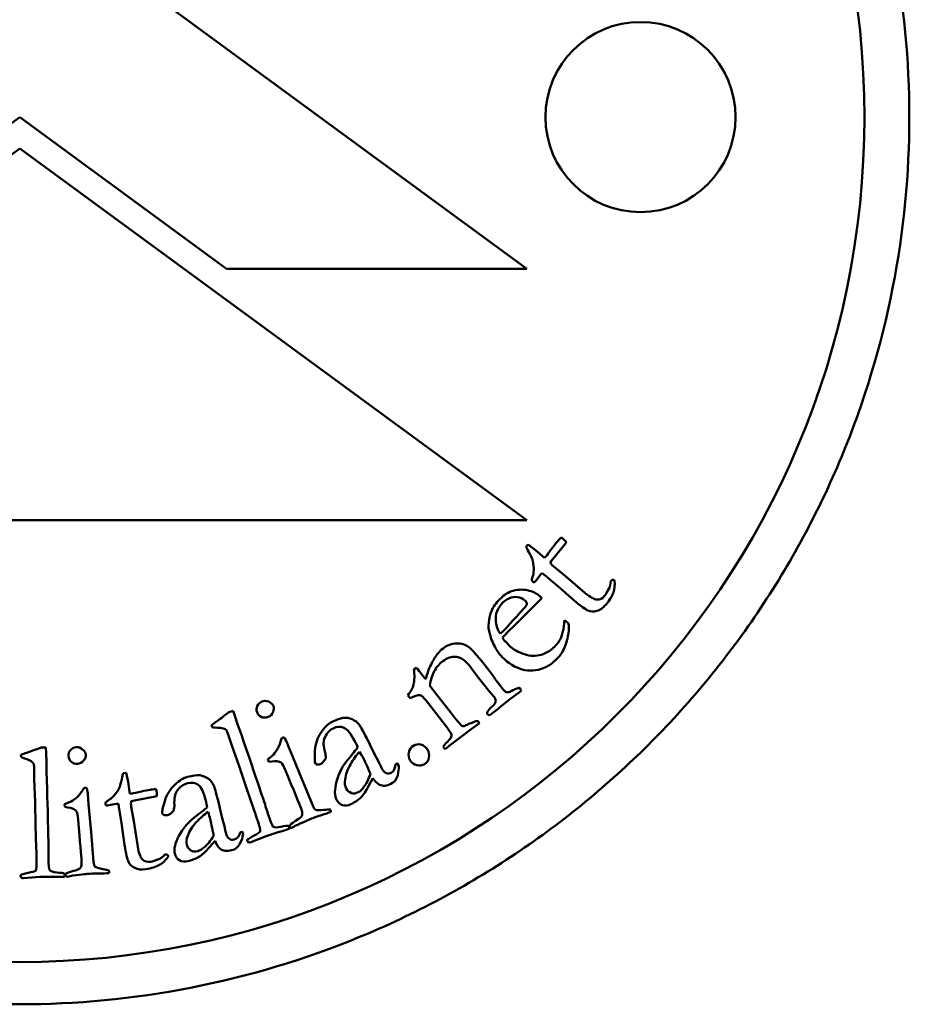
# Model space of a CAD drawing. Header units: millimetres. Extents: x 735 to 5438, y 1434 to 3246.
# Tile 5 of 9: x 3136 to 3157, y 1653 to 1676. Entities that reach past the tile are written whole.
import ezdxf

# ---------------------------------------------------------------- set-up
doc = ezdxf.new("R2010")
doc.units = ezdxf.units.MM
doc.layers.add('Visibile (ISO)', color=7, linetype='Continuous', lineweight=50)

msp = doc.modelspace()

# ---------------------------------------------------------------- linework, layer by layer
at = {"layer": 'Visibile (ISO)'}
for p, q in [((3147.903, 1670.426), (3135.903, 1679.226)), ((3131, 1670.426), (3135.898, 1674.018)), ((3135.898, 1674.018), (3140.796, 1670.426)), ((3135.903, 1673.274), (3123.903, 1664.474)), ((3147.904, 1664.474), (3135.903, 1673.274)), ((3140.796, 1670.426), (3147.903, 1670.426)), ((3123.903, 1664.474), (3147.904, 1664.474)), ((3147.935, 1663.904), (3147.886, 1663.85)), ((3148.109, 1663.771), (3147.935, 1663.904)), ((3148.323, 1663.583), (3148.109, 1663.771)), ((3148.485, 1663.504), (3148.82, 1663.925)), ((3148.82, 1663.925), (3148.845, 1663.955)), ((3148.462, 1663.469), (3148.485, 1663.504)), ((3148.82, 1663.153), (3148.551, 1663.37)), ((3148.123, 1663.048), (3148.238, 1663.196)), ((3148.238, 1663.196), (3148.265, 1663.224)), ((3148.368, 1663.144), (3148.439, 1663.084)), ((3148.439, 1663.084), (3148.629, 1662.927)), ((3149.283, 1662.755), (3148.82, 1663.153)), ((3148.113, 1663.033), (3148.123, 1663.048)), ((3148.629, 1662.927), (3149.019, 1662.584)), ((3149.905, 1663.049), (3149.892, 1663.033)), ((3149.982, 1663.042), (3149.971, 1663.054)), ((3147.605, 1661.979), (3148.261, 1662.634)), ((3148.261, 1662.634), (3148.239, 1662.657)), ((3147.48, 1661.857), (3147.605, 1661.979)), ((3148.798, 1662.11), (3148.772, 1661.895)), ((3148.871, 1662.054), (3148.798, 1662.11)), ((3147.359, 1661.866), (3147.283, 1661.791)), ((3147.399, 1661.603), (3147.381, 1661.617)), ((3147.416, 1661.586), (3147.399, 1661.603)), ((3147.492, 1661.504), (3147.416, 1661.586)), ((3145.29, 1660.985), (3145.227, 1660.94)), ((3146.582, 1660.992), (3146.69, 1660.842)), ((3147.106, 1660.791), (3146.894, 1661.067)), ((3145.485, 1660.745), (3145.391, 1660.867)), ((3145.512, 1660.714), (3145.485, 1660.745)), ((3146.69, 1660.842), (3146.763, 1660.747)), ((3147.746, 1660.49), (3147.735, 1660.505)), ((3145.089, 1660.33), (3145.14, 1660.264)), ((3146.039, 1660.011), (3145.721, 1660.412)), ((3147.492, 1660.229), (3147.736, 1660.41)), ((3147.736, 1660.41), (3147.771, 1660.437)), ((3145.52, 1660.209), (3145.954, 1659.651)), ((3147.258, 1660.04), (3147.492, 1660.229)), ((3140.95, 1659.965), (3140.847, 1659.929)), ((3140.991, 1659.845), (3140.95, 1659.965)), ((3146.972, 1659.886), (3147.013, 1659.855)), ((3140.439, 1659.623), (3140.456, 1659.574)), ((3146.59, 1659.527), (3146.782, 1659.674)), ((3146.782, 1659.674), (3146.755, 1659.713)), ((3140.828, 1659.428), (3140.912, 1659.171)), ((3142.161, 1659.342), (3142.134, 1659.334)), ((3146.025, 1659.555), (3146.071, 1659.486)), ((3146.19, 1659.23), (3146.59, 1659.527)), ((3140.912, 1659.171), (3141.094, 1658.652)), ((3142.315, 1658.987), (3142.268, 1659.099)), ((3144.276, 1658.987), (3144.115, 1659.316)), ((3135.928, 1658.924), (3135.93, 1658.872)), ((3136.518, 1659.098), (3136.409, 1659.094)), ((3136.522, 1658.97), (3136.518, 1659.098)), ((3142.572, 1658.374), (3142.315, 1658.987)), ((3144.401, 1658.75), (3144.276, 1658.987)), ((3145.948, 1659.08), (3145.971, 1659.058)), ((3145.971, 1659.058), (3146.016, 1659.093)), ((3141.094, 1658.652), (3141.266, 1658.131)), ((3141.774, 1658.819), (3141.798, 1658.755)), ((3144.793, 1658.69), (3144.786, 1658.645)), ((3136.241, 1658.621), (3136.244, 1658.351)), ((3138.422, 1658.5), (3138.349, 1658.491)), ((3138.466, 1658.286), (3138.422, 1658.5)), ((3136.244, 1658.351), (3136.263, 1657.801)), ((3138.506, 1658.003), (3138.466, 1658.286)), ((3142.835, 1657.721), (3142.572, 1658.374)), ((3144.111, 1658.091), (3144.259, 1658.37)), ((3137.488, 1658.141), (3137.459, 1658.141)), ((3138.577, 1657.838), (3139.106, 1657.938)), ((3139.106, 1657.938), (3139.144, 1657.945)), ((3141.266, 1658.131), (3141.443, 1657.629)), ((3136.263, 1657.801), (3136.272, 1657.253)), ((3136.962, 1657.757), (3136.965, 1657.689)), ((3137.528, 1657.756), (3137.517, 1657.878)), ((3137.59, 1657.094), (3137.528, 1657.756)), ((3137.988, 1657.723), (3138.006, 1657.728)), ((3138.006, 1657.728), (3138.189, 1657.766)), ((3138.189, 1657.766), (3138.228, 1657.769)), ((3138.537, 1657.827), (3138.577, 1657.838)), ((3140.679, 1657.487), (3140.596, 1657.844)), ((3138.254, 1657.642), (3138.268, 1657.549)), ((3138.268, 1657.549), (3138.31, 1657.306)), ((3138.602, 1657.353), (3138.54, 1657.693)), ((3140.747, 1657.228), (3140.679, 1657.487)), ((3136.272, 1657.253), (3136.29, 1656.721)), ((3138.31, 1657.306), (3138.382, 1656.792)), ((3138.693, 1656.749), (3138.602, 1657.353)), ((3137.646, 1656.392), (3137.59, 1657.094)), ((3141.115, 1657.081), (3141.099, 1657.039)), ((3141.73, 1657), (3142.018, 1657.089)), ((3140.316, 1656.652), (3140.523, 1656.89)), ((3141.37, 1656.856), (3141.73, 1657)), ((3139.357, 1656.566), (3139.336, 1656.563)), ((3139.41, 1656.511), (3139.41, 1656.527)), ((3135.989, 1656.005), (3136.376, 1656.035)), ((3136.376, 1656.035), (3136.677, 1656.033))]:
    msp.add_line(p, q, dxfattribs=at)
for centre, radius in [((3135.898, 1674.018), 20), ((3150.598, 1674.018), 2.25)]:
    msp.add_circle(centre, radius, dxfattribs=at)
for centre, radius, start, end in [((3147.317, 1661.9), 1.629, 49.8118, 54.385), ((3148.687, 1661.874), 0.257, 36.3225, 44.4418), ((3136.645, 1657.385), 1.629, 9.086, 13.6593)]:
    msp.add_arc(centre, radius, start, end, dxfattribs=at)
for points, knots in [([(3156.962, 1674.018), (3156.962, 1672.697), (3156.835, 1671.331), (3156.3, 1668.615), (3155.893, 1667.265), (3154.815, 1664.675), (3154.144, 1663.434), (3152.594, 1661.14), (3151.715, 1660.087), (3149.843, 1658.224), (3148.786, 1657.351), (3146.487, 1655.812), (3145.243, 1655.146), (3142.651, 1654.077), (3141.3, 1653.674), (3138.583, 1653.144), (3137.218, 1653.018), (3134.578, 1653.018), (3133.213, 1653.144), (3130.496, 1653.674), (3129.145, 1654.077), (3126.553, 1655.146), (3125.309, 1655.812), (3123.01, 1657.351), (3121.953, 1658.224), (3120.081, 1660.087), (3119.202, 1661.14), (3117.652, 1663.434), (3116.981, 1664.675), (3115.903, 1667.265), (3115.496, 1668.615), (3114.961, 1671.331), (3114.834, 1672.697), (3114.834, 1675.339), (3114.961, 1676.705), (3115.496, 1679.421), (3115.903, 1680.772), (3116.981, 1683.361), (3117.652, 1684.602), (3119.202, 1686.896), (3120.081, 1687.949), (3121.953, 1689.812), (3123.01, 1690.686), (3125.309, 1692.224), (3126.553, 1692.89), (3129.145, 1693.959), (3130.496, 1694.363), (3133.213, 1694.892), (3134.578, 1695.018), (3137.218, 1695.018), (3138.583, 1694.892), (3141.3, 1694.363), (3142.651, 1693.959), (3145.243, 1692.89), (3146.487, 1692.224), (3148.786, 1690.686), (3149.843, 1689.812), (3151.715, 1687.949), (3152.594, 1686.896), (3154.144, 1684.602), (3154.815, 1683.361), (3155.893, 1680.772), (3156.3, 1679.421), (3156.835, 1676.705), (3156.962, 1675.339), (3156.962, 1674.018)], [0, 0, 0, 0, 0.396265, 0.396265, 0.79253, 0.79253, 1.188794, 1.188794, 1.585059, 1.585059, 1.981049, 1.981049, 2.377039, 2.377039, 2.773029, 2.773029, 3.169019, 3.169019, 3.565009, 3.565009, 3.960999, 3.960999, 4.356989, 4.356989, 4.752979, 4.752979, 5.149244, 5.149244, 5.545509, 5.545509, 5.941774, 5.941774, 6.338039, 6.338039, 6.734303, 6.734303, 7.130568, 7.130568, 7.526833, 7.526833, 7.923098, 7.923098, 8.319088, 8.319088, 8.715078, 8.715078, 9.111068, 9.111068, 9.507058, 9.507058, 9.903048, 9.903048, 10.299038, 10.299038, 10.695028, 10.695028, 11.091018, 11.091018, 11.487283, 11.487283, 11.883548, 11.883548, 12.279812, 12.279812, 12.676077, 12.676077, 12.676077, 12.676077]), ([(3148.037, 1663.55), (3148.056, 1663.484), (3148.066, 1663.415), (3148.07, 1663.274), (3148.064, 1663.218), (3148.052, 1663.177)], [-0.0318266, -0.0318266, -0.0318266, -0.0318266, -0.0159133, -0.0159133, 0, 0, 0, 0]), ([(3148.052, 1663.177), (3148.032, 1663.116), (3148.023, 1663.078), (3148.027, 1663.045), (3148.036, 1663.03), (3148.05, 1663.018)], [-0.04055792, -0.04055792, -0.04055792, -0.04055792, -0.02027896, -0.02027896, 0, 0, 0, 0]), ([(3149.971, 1663.054), (3149.961, 1663.063), (3149.949, 1663.067), (3149.925, 1663.065), (3149.914, 1663.059), (3149.905, 1663.049)], [-0.008075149, -0.008075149, -0.008075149, -0.008075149, -0.004037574, -0.004037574, 0, 0, 0, 0]), ([(3148.239, 1662.657), (3148.175, 1662.722), (3148.083, 1662.772), (3147.843, 1662.843), (3147.715, 1662.843), (3147.579, 1662.806)], [-0.09692231, -0.09692231, -0.09692231, -0.09692231, -0.04846115, -0.04846115, 0, 0, 0, 0]), ([(3148.05, 1663.018), (3148.058, 1663.011), (3148.068, 1663.009), (3148.091, 1663.012), (3148.102, 1663.019), (3148.113, 1663.033)], [-0.01365169, -0.01365169, -0.01365169, -0.01365169, -0.00682585, -0.00682585, 0, 0, 0, 0]), ([(3149.773, 1662.474), (3149.865, 1662.582), (3149.926, 1662.68), (3149.986, 1662.853), (3149.995, 1662.945), (3149.982, 1663.042)], [-0.05209524, -0.05209524, -0.05209524, -0.05209524, -0.02604762, -0.02604762, 0, 0, 0, 0]), ([(3147.338, 1662.525), (3147.398, 1662.585), (3147.463, 1662.625), (3147.6, 1662.668), (3147.667, 1662.668), (3147.797, 1662.625), (3147.846, 1662.597), (3147.88, 1662.562)], [-0.03888534, -0.03888534, -0.03888534, -0.03888534, -0.02592356, -0.02592356, -0.01296178, -0.01296178, 0, 0, 0, 0]), ([(3149.019, 1662.584), (3149.182, 1662.446), (3149.294, 1662.364), (3149.415, 1662.312), (3149.484, 1662.309), (3149.638, 1662.349), (3149.708, 1662.397), (3149.773, 1662.474)], [-0.08441882, -0.08441882, -0.08441882, -0.08441882, -0.05627921, -0.05627921, -0.02813961, -0.02813961, 0, 0, 0, 0]), ([(3148.74, 1661.346), (3148.796, 1661.445), (3148.838, 1661.555), (3148.898, 1661.798), (3148.907, 1661.915), (3148.894, 1662.026)], [-0.128634, -0.128634, -0.128634, -0.128634, -0.064317, -0.064317, -0.0000002, -0.0000002, -0.0000002, -0.0000002]), ([(3147.028, 1661.788), (3147.064, 1661.655), (3147.109, 1661.542), (3147.222, 1661.357), (3147.273, 1661.286), (3147.321, 1661.238)], [-0.1276071, -0.1276071, -0.1276071, -0.1276071, -0.0638036, -0.0638036, 0, 0, 0, 0]), ([(3148.772, 1661.895), (3148.748, 1661.784), (3148.723, 1661.704), (3148.672, 1661.608), (3148.629, 1661.551), (3148.57, 1661.485)], [-0.1198746, -0.1198746, -0.1198746, -0.1198746, -0.0599373, -0.0599373, 0, 0, 0, 0]), ([(3146.894, 1661.067), (3146.728, 1661.284), (3146.606, 1661.421), (3146.451, 1661.534), (3146.356, 1661.561), (3146.13, 1661.558), (3146.023, 1661.518), (3145.923, 1661.441)], [-0.1500983, -0.1500983, -0.1500983, -0.1500983, -0.1000656, -0.1000656, -0.0500328, -0.0500328, 0, 0, 0, 0]), ([(3148.57, 1661.485), (3148.449, 1661.374), (3148.324, 1661.305), (3148.068, 1661.252), (3147.935, 1661.266), (3147.659, 1661.377), (3147.558, 1661.438), (3147.492, 1661.504)], [-0.1066699, -0.1066699, -0.1066699, -0.1066699, -0.0711133, -0.0711133, -0.0355566, -0.0355566, 0, 0, 0, 0]), ([(3145.804, 1661.327), (3145.755, 1661.268), (3145.706, 1661.192), (3145.606, 1661.003), (3145.565, 1660.901), (3145.533, 1660.789)], [-0.1367558, -0.1367558, -0.1367558, -0.1367558, -0.0683779, -0.0683779, 0, 0, 0, 0]), ([(3147.321, 1661.238), (3147.47, 1661.086), (3147.629, 1660.988), (3147.967, 1660.9), (3148.132, 1660.91), (3148.292, 1660.972)], [-0.07035639, -0.07035639, -0.07035639, -0.07035639, -0.03517819, -0.03517819, 0, 0, 0, 0]), ([(3145.611, 1660.564), (3145.629, 1660.693), (3145.664, 1660.806), (3145.766, 1660.998), (3145.832, 1661.077), (3145.913, 1661.139)], [-0.05588992, -0.05588992, -0.05588992, -0.05588992, -0.02794496, -0.02794496, 0, 0, 0, 0]), ([(3147.266, 1660.57), (3147.225, 1660.624), (3147.189, 1660.672), (3147.129, 1660.759), (3147.111, 1660.784), (3147.106, 1660.791)], [-0.02994731, -0.02994731, -0.02994731, -0.02994731, -0.01497366, -0.01497366, 0, 0, 0, 0]), ([(3141.632, 1660.183), (3141.581, 1660.161), (3141.544, 1660.127), (3141.5, 1660.03), (3141.499, 1659.981), (3141.519, 1659.933)], [-0.02528468, -0.02528468, -0.02528468, -0.02528468, -0.01264234, -0.01264234, 0, 0, 0, 0]), ([(3141.904, 1660.085), (3141.886, 1660.128), (3141.849, 1660.16), (3141.739, 1660.205), (3141.685, 1660.205), (3141.632, 1660.183)], [-0.02603281, -0.02603281, -0.02603281, -0.02603281, -0.01301641, -0.01301641, 0, 0, 0, 0]), ([(3141.783, 1659.821), (3141.835, 1659.842), (3141.873, 1659.881), (3141.919, 1659.992), (3141.922, 1660.041), (3141.904, 1660.085)], [-0.02466017, -0.02466017, -0.02466017, -0.02466017, -0.01233008, -0.01233008, 0, 0, 0, 0]), ([(3147.171, 1660.196), (3147.163, 1660.166), (3147.154, 1660.143), (3147.134, 1660.112), (3147.113, 1660.09), (3147.081, 1660.061)], [-0.01508796, -0.01508796, -0.01508796, -0.01508796, -0.00754398, -0.00754398, 0, 0, 0, 0]), ([(3141.519, 1659.933), (3141.542, 1659.877), (3141.579, 1659.839), (3141.679, 1659.798), (3141.73, 1659.799), (3141.783, 1659.821)], [-0.02699043, -0.02699043, -0.02699043, -0.02699043, -0.01349521, -0.01349521, 0, 0, 0, 0]), ([(3143.94, 1659.632), (3143.898, 1659.69), (3143.842, 1659.734), (3143.699, 1659.795), (3143.629, 1659.807), (3143.493, 1659.791), (3143.401, 1659.757), (3143.284, 1659.696)], [-0.06843616, -0.06843616, -0.06843616, -0.06843616, -0.04562411, -0.04562411, -0.02281205, -0.02281205, 0, 0, 0, 0]), ([(3143.284, 1659.696), (3143.198, 1659.652), (3143.113, 1659.568), (3142.947, 1659.325), (3142.9, 1659.181), (3142.877, 1658.852), (3142.88, 1658.752), (3142.899, 1658.716)], [-0.02772351, -0.02772351, -0.02772351, -0.02772351, -0.01848234, -0.01848234, -0.00924117, -0.00924117, 0, 0, 0, 0]), ([(3143.318, 1659.55), (3143.409, 1659.597), (3143.495, 1659.602), (3143.655, 1659.529), (3143.74, 1659.424), (3143.83, 1659.25)], [-0.05817299, -0.05817299, -0.05817299, -0.05817299, -0.02908649, -0.02908649, 0, 0, 0, 0]), ([(3146.677, 1659.712), (3146.663, 1659.705), (3146.632, 1659.693), (3146.538, 1659.656), (3146.498, 1659.638), (3146.431, 1659.606), (3146.406, 1659.6), (3146.389, 1659.602)], [-0.01068858, -0.01068858, -0.01068858, -0.01068858, -0.00712572, -0.00712572, -0.00356286, -0.00356286, 0, 0, 0, 0]), ([(3140.642, 1659.561), (3140.702, 1659.557), (3140.744, 1659.546), (3140.79, 1659.513), (3140.81, 1659.479), (3140.828, 1659.428)], [-0.04895049, -0.04895049, -0.04895049, -0.04895049, -0.02447524, -0.02447524, 0, 0, 0, 0]), ([(3146.071, 1659.486), (3146.112, 1659.434), (3146.13, 1659.395), (3146.121, 1659.343), (3146.085, 1659.295), (3146.017, 1659.225)], [-0.02892437, -0.02892437, -0.02892437, -0.02892437, -0.01446219, -0.01446219, 0, 0, 0, 0]), ([(3137.234, 1659.101), (3137.179, 1659.096), (3137.134, 1659.074), (3137.062, 1658.994), (3137.047, 1658.949), (3137.052, 1658.897)], [-0.02528468, -0.02528468, -0.02528468, -0.02528468, -0.01264234, -0.01264234, 0, 0, 0, 0]), ([(3137.464, 1658.926), (3137.459, 1658.973), (3137.434, 1659.015), (3137.342, 1659.09), (3137.291, 1659.106), (3137.234, 1659.101)], [-0.02603281, -0.02603281, -0.02603281, -0.02603281, -0.01301641, -0.01301641, 0, 0, 0, 0]), ([(3142.098, 1659.313), (3142.083, 1659.239), (3142.058, 1659.167), (3141.985, 1659.027), (3141.946, 1658.97), (3141.904, 1658.926)], [-0.04931049, -0.04931049, -0.04931049, -0.04931049, -0.02465525, -0.02465525, 0, 0, 0, 0]), ([(3145.221, 1659.139), (3145.165, 1659.104), (3145.13, 1659.052), (3145.099, 1658.912), (3145.109, 1658.848), (3145.145, 1658.791)], [-0.03189277, -0.03189277, -0.03189277, -0.03189277, -0.01594639, -0.01594639, 0, 0, 0, 0]), ([(3145.551, 1659.048), (3145.512, 1659.11), (3145.461, 1659.149), (3145.334, 1659.182), (3145.275, 1659.173), (3145.221, 1659.139)], [-0.03442461, -0.03442461, -0.03442461, -0.03442461, -0.0172123, -0.0172123, 0, 0, 0, 0]), ([(3137.052, 1658.897), (3137.057, 1658.837), (3137.081, 1658.789), (3137.163, 1658.72), (3137.212, 1658.705), (3137.269, 1658.711)], [-0.02699043, -0.02699043, -0.02699043, -0.02699043, -0.01349521, -0.01349521, 0, 0, 0, 0]), ([(3137.269, 1658.711), (3137.326, 1658.716), (3137.374, 1658.741), (3137.451, 1658.833), (3137.468, 1658.88), (3137.464, 1658.926)], [-0.02466017, -0.02466017, -0.02466017, -0.02466017, -0.01233008, -0.01233008, 0, 0, 0, 0]), ([(3143.603, 1658.338), (3143.618, 1658.456), (3143.659, 1658.576), (3143.796, 1658.816), (3143.868, 1658.916), (3143.944, 1658.996)], [-0.05541355, -0.05541355, -0.05541355, -0.05541355, -0.02770678, -0.02770678, 0, 0, 0, 0]), ([(3145.484, 1658.704), (3145.54, 1658.738), (3145.575, 1658.789), (3145.602, 1658.923), (3145.589, 1658.987), (3145.551, 1659.048)], [-0.03934134, -0.03934134, -0.03934134, -0.03934134, -0.01967067, -0.01967067, 0, 0, 0, 0]), ([(3136.103, 1658.804), (3136.159, 1658.782), (3136.196, 1658.759), (3136.23, 1658.713), (3136.239, 1658.675), (3136.241, 1658.621)], [-0.04895049, -0.04895049, -0.04895049, -0.04895049, -0.02447524, -0.02447524, 0, 0, 0, 0]), ([(3141.798, 1658.755), (3141.906, 1658.774), (3141.98, 1658.778), (3142.059, 1658.759), (3142.086, 1658.747), (3142.099, 1658.734)], [-0.01406169, -0.01406169, -0.01406169, -0.01406169, -0.00703085, -0.00703085, 0, 0, 0, 0]), ([(3143.704, 1658.855), (3143.549, 1658.669), (3143.447, 1658.481), (3143.351, 1658.098), (3143.351, 1657.955), (3143.399, 1657.861)], [-0.07392703, -0.07392703, -0.07392703, -0.07392703, -0.03696352, -0.03696352, 0, 0, 0, 0]), ([(3145.145, 1658.791), (3145.181, 1658.732), (3145.233, 1658.694), (3145.367, 1658.66), (3145.429, 1658.669), (3145.484, 1658.704)], [-0.03255729, -0.03255729, -0.03255729, -0.03255729, -0.01627864, -0.01627864, 0, 0, 0, 0]), ([(3139.871, 1658.401), (3139.777, 1658.377), (3139.676, 1658.315), (3139.459, 1658.115), (3139.381, 1657.986), (3139.285, 1657.67), (3139.266, 1657.572), (3139.275, 1657.533)], [-0.02772351, -0.02772351, -0.02772351, -0.02772351, -0.01848234, -0.01848234, -0.00924117, -0.00924117, 0, 0, 0, 0]), ([(3140.496, 1658.191), (3140.469, 1658.257), (3140.423, 1658.313), (3140.298, 1658.405), (3140.233, 1658.431), (3140.097, 1658.446), (3139.999, 1658.434), (3139.871, 1658.401)], [-0.06843616, -0.06843616, -0.06843616, -0.06843616, -0.04562411, -0.04562411, -0.02281205, -0.02281205, 0, 0, 0, 0]), ([(3139.872, 1658.251), (3139.971, 1658.277), (3140.056, 1658.263), (3140.196, 1658.155), (3140.255, 1658.034), (3140.303, 1657.844)], [-0.05817299, -0.05817299, -0.05817299, -0.05817299, -0.02908649, -0.02908649, 0, 0, 0, 0]), ([(3137.418, 1658.132), (3137.382, 1658.066), (3137.337, 1658.005), (3137.225, 1657.892), (3137.171, 1657.85), (3137.118, 1657.821)], [-0.04931049, -0.04931049, -0.04931049, -0.04931049, -0.02465525, -0.02465525, 0, 0, 0, 0]), ([(3138.267, 1658.165), (3138.239, 1658.102), (3138.202, 1658.044), (3138.112, 1657.935), (3138.072, 1657.896), (3138.035, 1657.873)], [-0.0318266, -0.0318266, -0.0318266, -0.0318266, -0.0159133, -0.0159133, 0, 0, 0, 0]), ([(3143.916, 1658.038), (3143.861, 1658.009), (3143.806, 1658.003), (3143.697, 1658.036), (3143.656, 1658.072), (3143.628, 1658.126)], [-0.03087112, -0.03087112, -0.03087112, -0.03087112, -0.01543556, -0.01543556, 0, 0, 0, 0]), ([(3138.035, 1657.873), (3137.981, 1657.839), (3137.949, 1657.816), (3137.931, 1657.788), (3137.928, 1657.772), (3137.931, 1657.753)], [-0.04055792, -0.04055792, -0.04055792, -0.04055792, -0.02027896, -0.02027896, 0, 0, 0, 0]), ([(3137.931, 1657.753), (3137.932, 1657.743), (3137.938, 1657.735), (3137.957, 1657.722), (3137.971, 1657.72), (3137.988, 1657.723)], [-0.01365169, -0.01365169, -0.01365169, -0.01365169, -0.00682585, -0.00682585, 0, 0, 0, 0]), ([(3143.099, 1657.619), (3142.997, 1657.607), (3142.933, 1657.608), (3142.879, 1657.634), (3142.855, 1657.667), (3142.835, 1657.721)], [-0.02236669, -0.02236669, -0.02236669, -0.02236669, -0.01118335, -0.01118335, 0, 0, 0, 0]), ([(3143.399, 1657.861), (3143.433, 1657.795), (3143.481, 1657.751), (3143.604, 1657.71), (3143.67, 1657.718), (3143.741, 1657.754)], [-0.0328976, -0.0328976, -0.0328976, -0.0328976, -0.0164488, -0.0164488, 0, 0, 0, 0]), ([(3136.965, 1657.689), (3137.074, 1657.675), (3137.146, 1657.657), (3137.216, 1657.615), (3137.238, 1657.596), (3137.246, 1657.579)], [-0.01406169, -0.01406169, -0.01406169, -0.01406169, -0.00703085, -0.00703085, 0, 0, 0, 0]), ([(3140.092, 1657.487), (3139.898, 1657.341), (3139.757, 1657.18), (3139.577, 1656.829), (3139.545, 1656.69), (3139.571, 1656.587)], [-0.07392703, -0.07392703, -0.07392703, -0.07392703, -0.03696352, -0.03696352, 0, 0, 0, 0]), ([(3139.877, 1657.006), (3139.918, 1657.118), (3139.985, 1657.225), (3140.173, 1657.429), (3140.265, 1657.51), (3140.357, 1657.571)], [-0.05541355, -0.05541355, -0.05541355, -0.05541355, -0.02770678, -0.02770678, 0, 0, 0, 0]), ([(3142.253, 1657.244), (3142.233, 1657.248), (3142.177, 1657.24), (3141.991, 1657.2), (3141.931, 1657.2), (3141.904, 1657.22)], [-0.02356078, -0.02356078, -0.02356078, -0.02356078, -0.01178039, -0.01178039, 0, 0, 0, 0]), ([(3142.351, 1657.199), (3142.37, 1657.211), (3142.389, 1657.222), (3142.428, 1657.243), (3142.448, 1657.253), (3142.468, 1657.262)], [-0.01332151, -0.01332151, -0.01332151, -0.01332151, -0.00670619, -0.00670619, 0, 0, 0, 0]), ([(3141.586, 1657.184), (3141.596, 1657.145), (3141.596, 1657.118), (3141.575, 1657.087), (3141.526, 1657.055), (3141.347, 1656.956), (3141.299, 1656.927), (3141.284, 1656.907), (3141.283, 1656.894), (3141.288, 1656.877)], [-0.3597269, -0.3597269, -0.3597269, -0.3597269, -0.2697952, -0.2697952, -0.1798634, -0.1798634, -0.0899317, -0.0899317, 0, 0, 0, 0]), ([(3142.249, 1657.16), (3142.267, 1657.167), (3142.278, 1657.174), (3142.286, 1657.192), (3142.286, 1657.204), (3142.28, 1657.221)], [-0.007152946, -0.007152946, -0.007152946, -0.007152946, -0.003576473, -0.003576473, 0, 0, 0, 0]), ([(3138.382, 1656.792), (3138.415, 1656.581), (3138.446, 1656.446), (3138.504, 1656.328), (3138.554, 1656.28), (3138.697, 1656.21), (3138.782, 1656.201), (3138.881, 1656.216)], [-0.08441882, -0.08441882, -0.08441882, -0.08441882, -0.05627921, -0.05627921, -0.02813961, -0.02813961, 0, 0, 0, 0]), ([(3140.114, 1656.643), (3140.054, 1656.628), (3139.999, 1656.634), (3139.9, 1656.691), (3139.868, 1656.735), (3139.853, 1656.794)], [-0.03087112, -0.03087112, -0.03087112, -0.03087112, -0.01543556, -0.01543556, 0, 0, 0, 0]), ([(3139.41, 1656.527), (3139.408, 1656.541), (3139.402, 1656.551), (3139.382, 1656.566), (3139.37, 1656.568), (3139.357, 1656.566)], [-0.008075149, -0.008075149, -0.008075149, -0.008075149, -0.004037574, -0.004037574, 0, 0, 0, 0]), ([(3139.571, 1656.587), (3139.589, 1656.515), (3139.626, 1656.462), (3139.736, 1656.394), (3139.803, 1656.387), (3139.88, 1656.406)], [-0.0328976, -0.0328976, -0.0328976, -0.0328976, -0.0164488, -0.0164488, 0, 0, 0, 0]), ([(3137.868, 1656.217), (3137.767, 1656.235), (3137.706, 1656.255), (3137.662, 1656.296), (3137.649, 1656.335), (3137.646, 1656.392)], [-0.02236669, -0.02236669, -0.02236669, -0.02236669, -0.01118335, -0.01118335, 0, 0, 0, 0]), ([(3138.881, 1656.216), (3139.021, 1656.239), (3139.131, 1656.273), (3139.29, 1656.365), (3139.357, 1656.429), (3139.41, 1656.511)], [-0.05209524, -0.05209524, -0.05209524, -0.05209524, -0.02604762, -0.02604762, 0, 0, 0, 0]), ([(3136.294, 1656.253), (3136.292, 1656.213), (3136.283, 1656.187), (3136.255, 1656.164), (3136.197, 1656.148), (3135.998, 1656.107), (3135.943, 1656.094), (3135.922, 1656.079), (3135.917, 1656.067), (3135.918, 1656.05)], [-0.3597269, -0.3597269, -0.3597269, -0.3597269, -0.2697952, -0.2697952, -0.1798634, -0.1798634, -0.0899317, -0.0899317, 0, 0, 0, 0]), ([(3136.948, 1656.112), (3136.93, 1656.122), (3136.874, 1656.131), (3136.685, 1656.148), (3136.627, 1656.165), (3136.608, 1656.192)], [-0.02356078, -0.02356078, -0.02356078, -0.02356078, -0.01178039, -0.01178039, 0, 0, 0, 0]), ([(3136.919, 1656.033), (3136.938, 1656.033), (3136.951, 1656.037), (3136.964, 1656.052), (3136.967, 1656.064), (3136.967, 1656.081)], [-0.007152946, -0.007152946, -0.007152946, -0.007152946, -0.003576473, -0.003576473, 0, 0, 0, 0]), ([(3137.028, 1656.039), (3137.05, 1656.045), (3137.071, 1656.049), (3137.115, 1656.058), (3137.137, 1656.061), (3137.159, 1656.064)], [-0.01332151, -0.01332151, -0.01332151, -0.01332151, -0.00670619, -0.00670619, 0, 0, 0, 0])]:
    msp.add_open_spline(points, degree=3, knots=knots, dxfattribs=at)
for points in [[(3148.719, 1664.071), (3148.679, 1664.026), (3148.648, 1663.992), (3148.628, 1663.968)], [(3148.78, 1664.027), (3148.766, 1664.039), (3148.745, 1664.054), (3148.719, 1664.071)], [(3148.845, 1663.955), (3148.816, 1663.991), (3148.795, 1664.015), (3148.78, 1664.027)], [(3147.886, 1663.85), (3147.898, 1663.824), (3147.921, 1663.781), (3147.954, 1663.721)], [(3148.5, 1663.804), (3148.433, 1663.714), (3148.386, 1663.653), (3148.361, 1663.623)], [(3148.628, 1663.968), (3148.586, 1663.918), (3148.543, 1663.863), (3148.5, 1663.804)], [(3147.954, 1663.721), (3147.997, 1663.64), (3148.024, 1663.583), (3148.037, 1663.55)], [(3148.361, 1663.623), (3148.356, 1663.618), (3148.344, 1663.604), (3148.323, 1663.583)], [(3148.551, 1663.37), (3148.513, 1663.402), (3148.483, 1663.435), (3148.462, 1663.469)], [(3149.864, 1662.879), (3149.811, 1662.779), (3149.772, 1662.714), (3149.746, 1662.683)], [(3149.892, 1663.033), (3149.888, 1662.961), (3149.879, 1662.91), (3149.864, 1662.879)], [(3147.272, 1662.614), (3147.179, 1662.522), (3147.11, 1662.426), (3147.068, 1662.326)], [(3147.579, 1662.806), (3147.477, 1662.779), (3147.375, 1662.715), (3147.272, 1662.614)], [(3149.568, 1662.596), (3149.501, 1662.598), (3149.406, 1662.651), (3149.283, 1662.755)], [(3149.746, 1662.683), (3149.694, 1662.621), (3149.634, 1662.592), (3149.568, 1662.596)], [(3147.172, 1662.082), (3147.155, 1662.253), (3147.21, 1662.4), (3147.338, 1662.525)], [(3147.836, 1662.385), (3147.575, 1662.094), (3147.416, 1661.921), (3147.359, 1661.866)], [(3147.905, 1662.478), (3147.901, 1662.462), (3147.878, 1662.431), (3147.836, 1662.385)], [(3147.88, 1662.562), (3147.896, 1662.546), (3147.904, 1662.518), (3147.905, 1662.478)], [(3147.068, 1662.326), (3147.039, 1662.256), (3147.017, 1662.163), (3147.003, 1662.047)], [(3147.003, 1662.047), (3146.993, 1661.963), (3147.002, 1661.876), (3147.028, 1661.788)], [(3147.283, 1661.791), (3147.221, 1661.854), (3147.184, 1661.951), (3147.172, 1662.082)], [(3147.33, 1661.699), (3147.38, 1661.755), (3147.43, 1661.807), (3147.48, 1661.857)], [(3147.381, 1661.617), (3147.37, 1661.629), (3147.353, 1661.656), (3147.33, 1661.699)], [(3145.923, 1661.441), (3145.875, 1661.404), (3145.835, 1661.366), (3145.804, 1661.327)], [(3145.913, 1661.139), (3146.02, 1661.221), (3146.128, 1661.256), (3146.238, 1661.244)], [(3146.238, 1661.244), (3146.346, 1661.234), (3146.461, 1661.15), (3146.582, 1660.992)], [(3148.569, 1661.149), (3148.655, 1661.234), (3148.712, 1661.3), (3148.74, 1661.346)], [(3145.391, 1660.867), (3145.372, 1660.891), (3145.339, 1660.931), (3145.29, 1660.985)], [(3148.292, 1660.972), (3148.399, 1661.014), (3148.491, 1661.073), (3148.569, 1661.149)], [(3145.227, 1660.94), (3145.251, 1660.81), (3145.249, 1660.691), (3145.223, 1660.583)], [(3145.533, 1660.789), (3145.525, 1660.759), (3145.518, 1660.734), (3145.512, 1660.714)], [(3146.763, 1660.747), (3146.937, 1660.525), (3147.047, 1660.387), (3147.094, 1660.333)], [(3145.223, 1660.583), (3145.205, 1660.506), (3145.161, 1660.422), (3145.089, 1660.33)], [(3145.721, 1660.412), (3145.689, 1660.453), (3145.653, 1660.504), (3145.611, 1660.564)], [(3147.401, 1660.415), (3147.377, 1660.433), (3147.331, 1660.485), (3147.266, 1660.57)], [(3147.735, 1660.505), (3147.699, 1660.512), (3147.616, 1660.479), (3147.485, 1660.404)], [(3145.14, 1660.264), (3145.24, 1660.319), (3145.319, 1660.342), (3145.379, 1660.333)], [(3145.379, 1660.333), (3145.415, 1660.326), (3145.462, 1660.284), (3145.52, 1660.209)], [(3147.094, 1660.333), (3147.116, 1660.311), (3147.13, 1660.295), (3147.138, 1660.285)], [(3147.138, 1660.285), (3147.153, 1660.266), (3147.164, 1660.236), (3147.171, 1660.196)], [(3147.485, 1660.404), (3147.449, 1660.401), (3147.421, 1660.404), (3147.401, 1660.415)], [(3147.771, 1660.437), (3147.764, 1660.46), (3147.756, 1660.478), (3147.746, 1660.49)], [(3147.081, 1660.061), (3147.023, 1660.011), (3146.984, 1659.965), (3146.963, 1659.925)], [(3147.013, 1659.855), (3147.09, 1659.908), (3147.172, 1659.969), (3147.258, 1660.04)], [(3140.847, 1659.929), (3140.721, 1659.833), (3140.625, 1659.76), (3140.559, 1659.712)], [(3141.722, 1657.704), (3141.649, 1657.937), (3141.405, 1658.65), (3140.991, 1659.845)], [(3146.344, 1659.63), (3146.302, 1659.674), (3146.2, 1659.801), (3146.039, 1660.011)], [(3146.963, 1659.925), (3146.964, 1659.906), (3146.967, 1659.893), (3146.972, 1659.886)], [(3140.559, 1659.712), (3140.515, 1659.68), (3140.475, 1659.65), (3140.439, 1659.623)], [(3140.456, 1659.574), (3140.49, 1659.57), (3140.552, 1659.565), (3140.642, 1659.561)], [(3144.115, 1659.316), (3144.02, 1659.5), (3143.961, 1659.606), (3143.94, 1659.632)], [(3145.954, 1659.651), (3145.984, 1659.613), (3146.007, 1659.581), (3146.025, 1659.555)], [(3146.389, 1659.602), (3146.376, 1659.603), (3146.362, 1659.613), (3146.344, 1659.63)], [(3146.755, 1659.713), (3146.732, 1659.726), (3146.706, 1659.726), (3146.677, 1659.712)], [(3142.134, 1659.334), (3142.124, 1659.33), (3142.112, 1659.323), (3142.098, 1659.313)], [(3142.233, 1659.197), (3142.22, 1659.228), (3142.196, 1659.276), (3142.161, 1659.342)], [(3143.11, 1659.302), (3143.154, 1659.418), (3143.223, 1659.501), (3143.318, 1659.55)], [(3142.268, 1659.099), (3142.248, 1659.157), (3142.236, 1659.189), (3142.233, 1659.197)], [(3143.131, 1658.98), (3143.09, 1659.122), (3143.083, 1659.23), (3143.11, 1659.302)], [(3143.902, 1659.1), (3143.88, 1659.068), (3143.814, 1658.986), (3143.704, 1658.855)], [(3143.83, 1659.25), (3143.858, 1659.197), (3143.882, 1659.147), (3143.902, 1659.1)], [(3146.017, 1659.225), (3145.981, 1659.186), (3145.951, 1659.151), (3145.927, 1659.12)], [(3145.927, 1659.12), (3145.935, 1659.101), (3145.941, 1659.088), (3145.948, 1659.08)], [(3146.016, 1659.093), (3146.041, 1659.112), (3146.099, 1659.158), (3146.19, 1659.23)], [(3136.069, 1658.972), (3136.018, 1658.955), (3135.971, 1658.939), (3135.928, 1658.924)], [(3135.93, 1658.872), (3135.961, 1658.857), (3136.019, 1658.835), (3136.103, 1658.804)], [(3136.409, 1659.094), (3136.26, 1659.04), (3136.147, 1658.999), (3136.069, 1658.972)], [(3136.579, 1656.709), (3136.579, 1656.953), (3136.56, 1657.707), (3136.522, 1658.97)], [(3141.904, 1658.926), (3141.898, 1658.918), (3141.855, 1658.882), (3141.774, 1658.819)], [(3143.144, 1658.84), (3143.146, 1658.894), (3143.142, 1658.94), (3143.131, 1658.98)], [(3143.944, 1658.996), (3143.981, 1658.936), (3144.009, 1658.887), (3144.028, 1658.85)], [(3142.099, 1658.734), (3142.119, 1658.712), (3142.149, 1658.653), (3142.19, 1658.555)], [(3142.899, 1658.716), (3142.905, 1658.704), (3142.918, 1658.697), (3142.936, 1658.695)], [(3142.936, 1658.695), (3142.97, 1658.689), (3143.002, 1658.694), (3143.031, 1658.709)], [(3143.031, 1658.709), (3143.067, 1658.727), (3143.104, 1658.771), (3143.144, 1658.84)], [(3144.028, 1658.85), (3144.065, 1658.779), (3144.123, 1658.654), (3144.202, 1658.475)], [(3144.441, 1658.669), (3144.431, 1658.691), (3144.418, 1658.718), (3144.401, 1658.75)], [(3144.484, 1658.58), (3144.474, 1658.598), (3144.46, 1658.628), (3144.441, 1658.669)], [(3144.786, 1658.645), (3144.776, 1658.574), (3144.745, 1658.525), (3144.693, 1658.498)], [(3144.832, 1658.727), (3144.812, 1658.709), (3144.799, 1658.697), (3144.793, 1658.69)], [(3144.863, 1658.694), (3144.859, 1658.702), (3144.849, 1658.713), (3144.832, 1658.727)], [(3144.871, 1658.56), (3144.876, 1658.629), (3144.874, 1658.674), (3144.863, 1658.694)], [(3138.349, 1658.491), (3138.341, 1658.463), (3138.331, 1658.416), (3138.317, 1658.349)], [(3142.19, 1658.555), (3142.394, 1658.064), (3142.517, 1657.764), (3142.559, 1657.654)], [(3144.202, 1658.475), (3144.159, 1658.347), (3144.107, 1658.244), (3144.047, 1658.164)], [(3144.579, 1658.492), (3144.539, 1658.506), (3144.507, 1658.535), (3144.484, 1658.58)], [(3144.693, 1658.498), (3144.658, 1658.479), (3144.62, 1658.477), (3144.579, 1658.492)], [(3144.808, 1658.338), (3144.842, 1658.396), (3144.863, 1658.471), (3144.871, 1658.56)], [(3138.317, 1658.349), (3138.296, 1658.26), (3138.279, 1658.198), (3138.267, 1658.165)], [(3139.614, 1658.057), (3139.682, 1658.16), (3139.768, 1658.225), (3139.872, 1658.251)], [(3140.596, 1657.844), (3140.544, 1658.045), (3140.511, 1658.161), (3140.496, 1658.191)], [(3143.628, 1658.126), (3143.599, 1658.181), (3143.591, 1658.252), (3143.603, 1658.338)], [(3144.259, 1658.37), (3144.318, 1658.285), (3144.372, 1658.233), (3144.419, 1658.213)], [(3144.419, 1658.213), (3144.499, 1658.178), (3144.589, 1658.186), (3144.687, 1658.237)], [(3144.687, 1658.237), (3144.744, 1658.267), (3144.784, 1658.3), (3144.808, 1658.338)], [(3137.459, 1658.141), (3137.449, 1658.14), (3137.435, 1658.137), (3137.418, 1658.132)], [(3137.513, 1657.981), (3137.51, 1658.014), (3137.501, 1658.067), (3137.488, 1658.141)], [(3137.517, 1657.878), (3137.515, 1657.938), (3137.513, 1657.973), (3137.513, 1657.981)], [(3138.56, 1658.009), (3138.554, 1658.008), (3138.536, 1658.006), (3138.506, 1658.003)], [(3138.785, 1658.055), (3138.674, 1658.031), (3138.6, 1658.015), (3138.56, 1658.009)], [(3138.988, 1658.096), (3138.923, 1658.086), (3138.856, 1658.072), (3138.785, 1658.055)], [(3139.125, 1658.115), (3139.065, 1658.107), (3139.019, 1658.101), (3138.988, 1658.096)], [(3139.142, 1658.042), (3139.139, 1658.06), (3139.133, 1658.085), (3139.125, 1658.115)], [(3139.144, 1657.945), (3139.146, 1657.99), (3139.145, 1658.023), (3139.142, 1658.042)], [(3139.561, 1657.738), (3139.554, 1657.886), (3139.571, 1657.992), (3139.614, 1658.057)], [(3144.047, 1658.164), (3144.003, 1658.102), (3143.959, 1658.06), (3143.916, 1658.038)], [(3143.971, 1657.908), (3144.008, 1657.943), (3144.054, 1658.004), (3144.111, 1658.091)], [(3137.118, 1657.821), (3137.109, 1657.815), (3137.058, 1657.793), (3136.962, 1657.757)], [(3138.54, 1657.693), (3138.532, 1657.742), (3138.531, 1657.787), (3138.537, 1657.827)], [(3139.543, 1657.599), (3139.556, 1657.651), (3139.563, 1657.697), (3139.561, 1657.738)], [(3140.303, 1657.844), (3140.318, 1657.785), (3140.33, 1657.731), (3140.339, 1657.682)], [(3141.79, 1657.485), (3141.787, 1657.493), (3141.764, 1657.566), (3141.722, 1657.704)], [(3143.741, 1657.754), (3143.836, 1657.803), (3143.913, 1657.855), (3143.971, 1657.908)], [(3137.246, 1657.579), (3137.259, 1657.553), (3137.27, 1657.487), (3137.28, 1657.381)], [(3139.275, 1657.533), (3139.279, 1657.52), (3139.289, 1657.51), (3139.307, 1657.504)], [(3139.307, 1657.504), (3139.339, 1657.491), (3139.371, 1657.488), (3139.403, 1657.496)], [(3139.403, 1657.496), (3139.442, 1657.506), (3139.488, 1657.54), (3139.543, 1657.599)], [(3140.339, 1657.682), (3140.311, 1657.655), (3140.228, 1657.59), (3140.092, 1657.487)], [(3140.357, 1657.571), (3140.38, 1657.504), (3140.396, 1657.45), (3140.406, 1657.409)], [(3141.443, 1657.629), (3141.527, 1657.387), (3141.575, 1657.238), (3141.586, 1657.184)], [(3141.904, 1657.22), (3141.884, 1657.233), (3141.846, 1657.322), (3141.79, 1657.485)], [(3142.583, 1657.495), (3142.576, 1657.47), (3142.553, 1657.443), (3142.512, 1657.415)], [(3142.559, 1657.654), (3142.586, 1657.588), (3142.594, 1657.535), (3142.583, 1657.495)], [(3142.805, 1657.413), (3142.843, 1657.429), (3142.924, 1657.457), (3143.046, 1657.496)], [(3143.046, 1657.496), (3143.135, 1657.526), (3143.208, 1657.551), (3143.265, 1657.573)], [(3143.243, 1657.631), (3143.211, 1657.631), (3143.163, 1657.627), (3143.099, 1657.619)], [(3143.261, 1657.608), (3143.258, 1657.616), (3143.252, 1657.624), (3143.243, 1657.631)], [(3143.265, 1657.573), (3143.266, 1657.588), (3143.265, 1657.6), (3143.261, 1657.608)], [(3137.28, 1657.381), (3137.328, 1656.852), (3137.355, 1656.529), (3137.362, 1656.411)], [(3140.406, 1657.409), (3140.426, 1657.332), (3140.454, 1657.197), (3140.491, 1657.005)], [(3142.28, 1657.221), (3142.275, 1657.234), (3142.266, 1657.242), (3142.253, 1657.244)], [(3142.313, 1657.276), (3142.291, 1657.254), (3142.284, 1657.232), (3142.293, 1657.211)], [(3142.512, 1657.415), (3142.383, 1657.328), (3142.317, 1657.281), (3142.313, 1657.276)], [(3142.468, 1657.262), (3142.675, 1657.355), (3142.788, 1657.406), (3142.805, 1657.413)], [(3139.853, 1656.794), (3139.838, 1656.854), (3139.846, 1656.925), (3139.877, 1657.006)], [(3140.491, 1657.005), (3140.42, 1656.89), (3140.346, 1656.801), (3140.27, 1656.737)], [(3140.767, 1657.14), (3140.763, 1657.164), (3140.756, 1657.193), (3140.747, 1657.228)], [(3140.789, 1657.043), (3140.784, 1657.064), (3140.777, 1657.096), (3140.767, 1657.14)], [(3140.862, 1656.936), (3140.826, 1656.959), (3140.802, 1656.995), (3140.789, 1657.043)], [(3141.099, 1657.039), (3141.073, 1656.972), (3141.032, 1656.931), (3140.975, 1656.917)], [(3141.161, 1657.109), (3141.138, 1657.096), (3141.122, 1657.087), (3141.115, 1657.081)], [(3141.185, 1657.069), (3141.183, 1657.078), (3141.175, 1657.091), (3141.161, 1657.109)], [(3141.162, 1656.938), (3141.183, 1657.004), (3141.19, 1657.048), (3141.185, 1657.069)], [(3142.018, 1657.089), (3142.162, 1657.133), (3142.239, 1657.157), (3142.249, 1657.16)], [(3142.293, 1657.211), (3142.295, 1657.205), (3142.302, 1657.198), (3142.312, 1657.191)], [(3142.312, 1657.191), (3142.33, 1657.193), (3142.343, 1657.196), (3142.351, 1657.199)], [(3140.523, 1656.89), (3140.562, 1656.794), (3140.602, 1656.731), (3140.644, 1656.701)], [(3140.975, 1656.917), (3140.936, 1656.907), (3140.899, 1656.913), (3140.862, 1656.936)], [(3141.05, 1656.735), (3141.097, 1656.784), (3141.134, 1656.852), (3141.162, 1656.938)], [(3141.288, 1656.877), (3141.293, 1656.864), (3141.3, 1656.856), (3141.311, 1656.852)], [(3141.311, 1656.852), (3141.326, 1656.845), (3141.346, 1656.846), (3141.37, 1656.856)], [(3136.29, 1656.721), (3136.298, 1656.465), (3136.299, 1656.309), (3136.294, 1656.253)], [(3136.578, 1656.48), (3136.578, 1656.489), (3136.578, 1656.565), (3136.579, 1656.709)], [(3138.805, 1656.444), (3138.756, 1656.488), (3138.719, 1656.59), (3138.693, 1656.749)], [(3139.336, 1656.563), (3139.286, 1656.511), (3139.246, 1656.478), (3139.215, 1656.464)], [(3140.27, 1656.737), (3140.213, 1656.686), (3140.161, 1656.655), (3140.114, 1656.643)], [(3140.139, 1656.505), (3140.182, 1656.53), (3140.241, 1656.579), (3140.316, 1656.652)], [(3140.644, 1656.701), (3140.714, 1656.649), (3140.803, 1656.637), (3140.91, 1656.664)], [(3140.91, 1656.664), (3140.972, 1656.68), (3141.019, 1656.704), (3141.05, 1656.735)], [(3136.608, 1656.192), (3136.593, 1656.211), (3136.583, 1656.307), (3136.578, 1656.48)], [(3137.362, 1656.411), (3137.369, 1656.34), (3137.361, 1656.287), (3137.338, 1656.252)], [(3138.998, 1656.393), (3138.917, 1656.38), (3138.853, 1656.397), (3138.805, 1656.444)], [(3139.215, 1656.464), (3139.109, 1656.423), (3139.037, 1656.399), (3138.998, 1656.393)], [(3139.88, 1656.406), (3139.984, 1656.433), (3140.07, 1656.466), (3140.139, 1656.505)], [(3136.967, 1656.081), (3136.966, 1656.095), (3136.96, 1656.105), (3136.948, 1656.112)], [(3137.015, 1656.124), (3136.987, 1656.109), (3136.974, 1656.091), (3136.976, 1656.068)], [(3137.246, 1656.197), (3137.097, 1656.152), (3137.02, 1656.128), (3137.015, 1656.124)], [(3137.159, 1656.064), (3137.384, 1656.091), (3137.506, 1656.106), (3137.525, 1656.107)], [(3137.338, 1656.252), (3137.324, 1656.23), (3137.293, 1656.212), (3137.246, 1656.197)], [(3137.525, 1656.107), (3137.567, 1656.111), (3137.652, 1656.114), (3137.78, 1656.115)], [(3137.78, 1656.115), (3137.874, 1656.116), (3137.951, 1656.119), (3138.012, 1656.123)], [(3138.009, 1656.185), (3137.978, 1656.194), (3137.931, 1656.205), (3137.868, 1656.217)], [(3138.019, 1656.157), (3138.018, 1656.166), (3138.015, 1656.175), (3138.009, 1656.185)], [(3138.012, 1656.123), (3138.017, 1656.137), (3138.02, 1656.149), (3138.019, 1656.157)], [(3135.918, 1656.05), (3135.918, 1656.036), (3135.923, 1656.026), (3135.932, 1656.019)], [(3135.932, 1656.019), (3135.944, 1656.007), (3135.964, 1656.002), (3135.989, 1656.005)], [(3136.677, 1656.033), (3136.828, 1656.033), (3136.909, 1656.033), (3136.919, 1656.033)], [(3136.976, 1656.068), (3136.977, 1656.061), (3136.981, 1656.053), (3136.989, 1656.043)], [(3136.989, 1656.043), (3137.006, 1656.04), (3137.02, 1656.038), (3137.028, 1656.039)]]:
    msp.add_open_spline(points, degree=3, dxfattribs=at)

doc.saveas('drawing.dxf')
